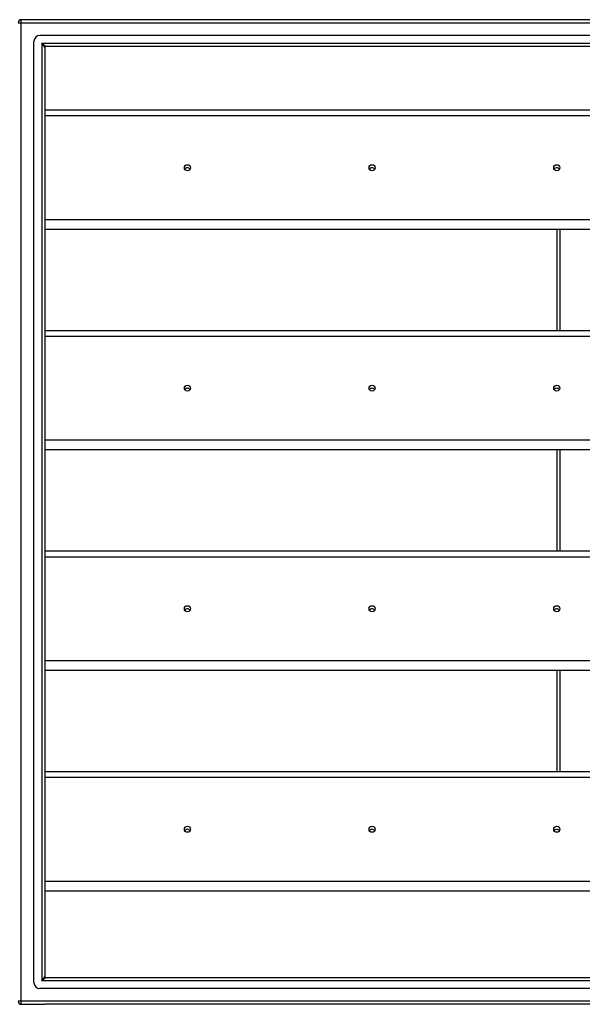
# Model space of a CAD drawing. Header units: inches. Extents: x 72 to 180, y 48 to 83.
# Tile 21 of 28: x 126 to 144, y 49 to 81. Entities that reach past the tile are written whole.
import ezdxf

# ---------------------------------------------------------------- set-up
doc = ezdxf.new("R2010")
doc.units = ezdxf.units.IN
doc.header["$MEASUREMENT"] = 0
doc.layers.add('Visible Edges(ANSI)', color=7, linetype='Continuous', lineweight=25)
doc.layers.add('Visible Tangent Edges(ANSI)', color=7, linetype='Continuous', lineweight=25)

msp = doc.modelspace()

# ---------------------------------------------------------------- linework, layer by layer
at = {"layer": 'Visible Edges(ANSI)'}
for p, q in [((179.982, 81.402), (126.18, 81.402)), ((126.593, 50.11), (126.593, 80.693)), ((179.372, 80.89), (126.789, 80.89)), ((126.947, 80.504), (126.947, 50.299)), ((179.184, 80.535), (126.978, 80.535)), ((126.947, 78.469), (175.081, 78.469)), ((175.081, 74.585), (126.947, 74.585)), ((143.581, 74.585), (143.581, 71.302)), ((126.947, 71.302), (175.081, 71.302)), ((175.081, 67.418), (126.947, 67.418)), ((143.581, 67.418), (143.581, 64.135)), ((126.947, 64.135), (175.081, 64.135)), ((175.081, 60.251), (126.947, 60.251)), ((143.581, 60.251), (143.581, 56.968)), ((126.947, 56.968), (175.081, 56.968)), ((175.081, 53.084), (126.947, 53.084)), ((126.978, 50.268), (179.184, 50.268)), ((179.372, 49.913), (126.789, 49.913)), ((126.18, 49.402), (126.947, 49.402)), ((179.982, 49.402), (126.947, 49.402))]:
    msp.add_line(p, q, dxfattribs=at)
for centre, radius, start, end in [((126.18, 81.303), 0.099, 90, 180), ((126.789, 80.693), 0.197, 90, 180), ((126.978, 80.504), 0.031, 90, 180), ((126.978, 50.299), 0.031, 180, 270), ((126.789, 50.11), 0.197, 180, 270), ((126.18, 49.501), 0.099, 180, 270)]:
    msp.add_arc(centre, radius, start, end, dxfattribs=at)
for centre in [(131.581, 76.591), (137.581, 76.591), (143.581, 76.591), (131.581, 69.425), (137.581, 69.425), (143.581, 69.425), (131.581, 62.257), (137.581, 62.257), (143.581, 62.257), (131.581, 55.091), (137.581, 55.091), (143.581, 55.091)]:
    msp.add_ellipse(centre, major_axis=(-0.101, 0), ratio=0.966998, dxfattribs=at)
for centre, major_axis in [((131.581, 76.491), (-0.101, 0)), ((137.581, 76.491), (-0.101, 0)), ((143.581, 76.491), (-0.1, 0)), ((131.581, 69.325), (-0.101, 0)), ((137.581, 69.325), (-0.101, 0)), ((143.581, 69.325), (-0.101, 0)), ((131.581, 62.157), (-0.1, 0)), ((137.581, 62.157), (-0.1, 0)), ((143.581, 62.157), (-0.1, 0)), ((131.581, 54.991), (-0.101, 0)), ((137.581, 54.991), (-0.101, 0)), ((143.581, 54.991), (-0.1, 0))]:
    msp.add_ellipse(centre, major_axis=major_axis, ratio=0.966998, start_param=3.68386, end_param=5.740918, dxfattribs=at)
at = {"layer": 'Visible Tangent Edges(ANSI)'}
for p, q in [((126.081, 81.303), (126.18, 81.303)), ((126.18, 81.303), (126.18, 81.402)), ((126.18, 81.303), (179.982, 81.303)), ((126.18, 49.501), (126.18, 81.303)), ((126.848, 80.634), (126.978, 80.535)), ((126.947, 80.504), (126.848, 80.634)), ((126.848, 80.634), (179.314, 80.634)), ((126.848, 80.634), (126.848, 50.169)), ((126.947, 78.283), (175.081, 78.283)), ((175.081, 74.899), (126.947, 74.899)), ((143.68, 74.585), (143.68, 71.302)), ((126.947, 71.116), (175.081, 71.116)), ((175.081, 67.732), (126.947, 67.732)), ((143.68, 67.418), (143.68, 64.135)), ((126.947, 63.949), (175.081, 63.949)), ((175.081, 60.565), (126.947, 60.565)), ((143.68, 60.251), (143.68, 56.968)), ((126.947, 56.782), (175.081, 56.782)), ((175.081, 53.398), (126.947, 53.398)), ((126.848, 50.169), (126.947, 50.299)), ((126.978, 50.268), (126.848, 50.169)), ((179.314, 50.169), (126.848, 50.169)), ((126.18, 49.501), (126.081, 49.501)), ((126.18, 49.402), (126.18, 49.501)), ((179.982, 49.501), (126.18, 49.501))]:
    msp.add_line(p, q, dxfattribs=at)

doc.saveas('drawing.dxf')
